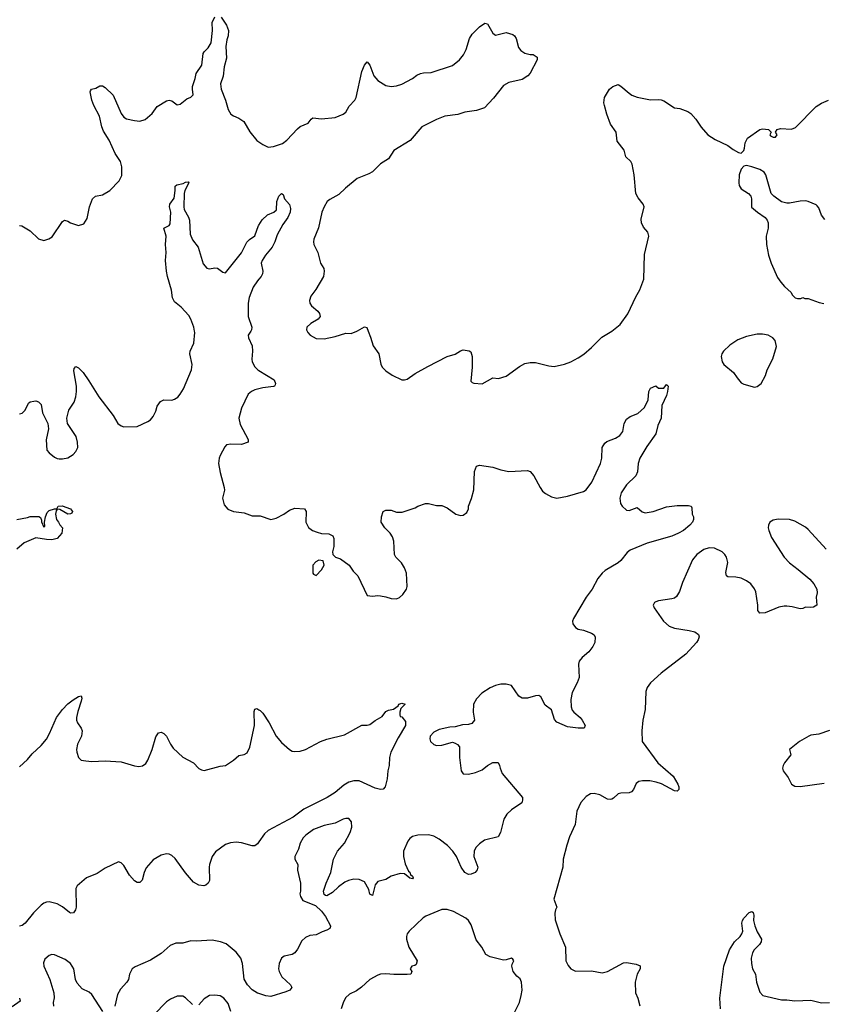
# Model space of a CAD drawing. Header units: inches. Extents: x 1449094 to 1618372, y 389908 to 534307.
# Tile 64 of 256: x 1508210 to 1514216, y 414964 to 422331. Entities that reach past the tile are written whole.
import ezdxf

# ---------------------------------------------------------------- set-up
doc = ezdxf.new("R2010")
doc.units = ezdxf.units.IN
doc.header["$MEASUREMENT"] = 0
for name, color, linetype in [('B5401', 7, 'Continuous'), ('B5402', 7, 'Continuous'), ('B5411', 7, 'Continuous'), ('B5412', 7, 'Continuous')]:
    doc.layers.add(name, color=color, linetype=linetype)

msp = doc.modelspace()

# ---------------------------------------------------------------- linework, layer by layer
at = {"layer": 'B5401', "color": 5}
for points, elevation in [([(1508210, 419380.7), (1508230, 419386.8), (1508251.7, 419408.3), (1508277.2, 419462.8), (1508290, 419471.3), (1508316.9, 419476.9), (1508330, 419478), (1508351, 419471), (1508370.9, 419450.9), (1508380.5, 419390), (1508420.5, 419310), (1508426, 419270), (1508408.3, 419188.3), (1508414, 419110), (1508430, 419090.8), (1508470, 419058.8), (1508490, 419047.3), (1508504.9, 419044.9), (1508530, 419044.9), (1508570, 419053.4), (1508610, 419077.3), (1508630, 419101), (1508644.5, 419130), (1508644.2, 419170), (1508632.2, 419212.2), (1508569.3, 419310), (1508563.7, 419350), (1508578, 419410), (1508617, 419470), (1508631.2, 419510), (1508636, 419550), (1508634.8, 419590), (1508615.5, 419704.5), (1508618, 419722), (1508630, 419736), (1508650, 419726.8), (1508684.9, 419690), (1508728.8, 419628.8), (1508802, 419510), (1508910.6, 419370.6), (1508944.7, 419310), (1508970, 419292), (1508990, 419284.7), (1509090, 419286.8), (1509170, 419324.7), (1509190, 419338), (1509210, 419362), (1509230, 419402), (1509240.1, 419439.9), (1509264.8, 419475.2), (1509290, 419485.5), (1509350, 419485.3), (1509370, 419490.5), (1509393.5, 419506.5), (1509412.2, 419527.8), (1509435.1, 419570), (1509495.1, 419710), (1509501.1, 419750), (1509483.6, 419830), (1509485.6, 419850), (1509512.9, 419910), (1509522, 419990), (1509519.7, 420000)], 660), ([(1509939.3, 420000), (1509921.3, 419970), (1509923.7, 419950), (1509950.2, 419890), (1509952.1, 419850), (1509946.9, 419790), (1509950.2, 419770), (1509970, 419734.4), (1509992, 419712), (1510000, 419707.1)], 660), ([(1510000, 419569), (1509970, 419561.1), (1509945.5, 419550), (1509919.5, 419530), (1509870, 419423.7), (1509851.1, 419350), (1509860.9, 419300.9), (1509921.3, 419190), (1509919.1, 419170), (1509870, 419151.3), (1509790, 419155.1), (1509758.8, 419150), (1509744.5, 419135.5), (1509710, 419069), (1509702.4, 419050), (1509697.1, 419010), (1509710, 418942), (1509740.7, 418830), (1509742, 418810), (1509727.7, 418750), (1509741.1, 418701.1), (1509768.1, 418668.1), (1509810, 418650.8), (1509890, 418641), (1509950, 418618), (1510000, 418618)], 660), ([(1508190, 418591), (1508270, 418606.8), (1508290, 418614.8), (1508354.8, 418614.8), (1508365.4, 418605.4), (1508372.7, 418587.3), (1508372.7, 418572.7), (1508390, 418534), (1508398, 418542), (1508395.3, 418570), (1508404, 418610), (1508416.9, 418643.1), (1508430, 418658), (1508471.1, 418671.1), (1508488.9, 418671.1), (1508498, 418690), (1508527.2, 418692.8), (1508590, 418672.2), (1508604.9, 418650), (1508601, 418639), (1508590, 418632.7), (1508570, 418631.8), (1508510, 418666), (1508491.3, 418668.7), (1508482.8, 418657.2), (1508477.6, 418630), (1508485.5, 418590), (1508502, 418570), (1508510, 418551.3), (1508531, 418530), (1508526, 418490), (1508490, 418448.8), (1508450, 418439.8), (1508410, 418440.8), (1508330, 418453.6), (1508242.7, 418417.3), (1508190.2, 418370)], 640), ([(1508210, 416741), (1508270, 416796.3), (1508303.1, 416836.9), (1508370, 416899.3), (1508410, 416948), (1508433.3, 416990), (1508485.6, 417110), (1508530, 417170.7), (1508570, 417210.8), (1508610, 417242.8), (1508650, 417266), (1508670, 417271.3), (1508675.3, 417255.3), (1508670.7, 417230.7), (1508645.1, 417154.9), (1508635.5, 417110), (1508635.5, 417090), (1508642, 417070), (1508670.7, 417030), (1508677.3, 417010), (1508673.4, 416970), (1508643, 416910), (1508636.3, 416870), (1508637.3, 416850), (1508650.7, 416810.7), (1508670.9, 416790.9), (1508704.5, 416784.5), (1508750, 416780.7), (1508850, 416784.9), (1508970, 416779.1), (1509070, 416747.7), (1509102.5, 416742.5), (1509130, 416746.8), (1509154.9, 416765.1), (1509169.6, 416790.4), (1509200.7, 416870), (1509230, 416966), (1509250, 416996), (1509270, 416998.8), (1509290, 416991), (1509310, 416971), (1509339.1, 416910), (1509359.5, 416879.5), (1509432.3, 416812.3), (1509510.8, 416770), (1509550, 416727.3), (1509570, 416717.3), (1509590, 416714), (1509710, 416746), (1509750, 416751), (1509810, 416791.3), (1509850, 416824.7), (1509890, 416832), (1509913.6, 416846.4), (1509931.9, 416888.1), (1509967.6, 417050), (1509965.6, 417154.4), (1509970, 417172), (1509984, 417176), (1510000, 417166.8)], 640), ([(1510000, 416179.6), (1509990, 416165.2), (1509970, 416149.3), (1509950, 416149.5), (1509870, 416171.1), (1509830, 416176), (1509788.2, 416171.8), (1509750, 416158.7), (1509676.7, 416103.3), (1509650.3, 416069.7), (1509630.6, 416010.6), (1509628, 415990), (1509630.3, 415889.7), (1509622, 415870), (1509603.9, 415856.1), (1509588.7, 415851.3), (1509550, 415855.1), (1509510, 415876.9), (1509450, 415948), (1509374.9, 416054.9), (1509350, 416078), (1509330, 416086), (1509310, 416089.6), (1509270, 416079.5), (1509210, 416044.5), (1509156.1, 415983.9), (1509140.9, 415950), (1509126.3, 415893.7), (1509110, 415874), (1509090, 415875.1), (1509070, 415887.8), (1509033.3, 415930), (1508990, 416001.2), (1508970, 416021.2), (1508950, 416029.2), (1508850, 415982.4), (1508790, 415941.3), (1508710.7, 415910), (1508641, 415850), (1508630.8, 415829.2), (1508632.9, 415690), (1508628.8, 415670), (1508611.8, 415648.2), (1508590, 415646), (1508582.4, 415650), (1508530, 415693.7), (1508490, 415715.6), (1508430, 415729.7), (1508410, 415726.9), (1508390, 415719.7), (1508370, 415705.1), (1508312.5, 415647.5), (1508252, 415570), (1508230, 415553.7), (1508210, 415547.2)], 640), ([(1510000, 415043.3), (1509990, 415046.4), (1509950, 415072.4), (1509914.5, 415110), (1509890, 415152.7), (1509878.2, 415270), (1509864.5, 415310), (1509830, 415354), (1509756.3, 415416.3), (1509711.9, 415431.9), (1509650, 415442.6), (1509530, 415435.1), (1509490, 415437.6), (1509430, 415422), (1509378.8, 415421.2), (1509337.6, 415402.4), (1509270, 415343.6), (1509190, 415294.7), (1509074.9, 415245.1), (1509052, 415228), (1509032.7, 415190), (1509023.7, 415150), (1509011.1, 415128.9), (1508963.8, 415076.2), (1508943.1, 415036.9), (1508921.2, 414950)], 660), ([(1508833.1, 414910), (1508750, 415036.9), (1508730, 415053.6), (1508678.9, 415078.9), (1508640.7, 415120.7), (1508628.7, 415150), (1508615.1, 415230), (1508590, 415269.5), (1508550, 415298), (1508470, 415333.2), (1508450, 415336), (1508432, 415330), (1508398, 415302), (1508387.3, 415272.7), (1508390.7, 415250), (1508435.5, 415150), (1508466, 415050), (1508468.3, 415011.7), (1508461.7, 414978.3), (1508462.7, 414950)], 660), ([(1508208.8, 415010), (1508212.8, 414987.2), (1508155, 414945)], 640), ([(1509502.3, 414962.3), (1509450, 415012.3), (1509430, 415023.7), (1509390, 415025.1), (1509338.3, 415001.7), (1509310, 414982), (1509214.4, 414885.6)], 680), ([(1509791.5, 414910), (1509770, 414969.2), (1509737.2, 415010), (1509710, 415026), (1509670, 415032.3), (1509630, 415029.3), (1509590, 415003.7), (1509550, 414960.9)], 680)]:
    msp.add_lwpolyline(points, dxfattribs=dict(at, elevation=elevation))
at = {"layer": 'B5402', "color": 5}
for points, elevation in [([(1508210, 420790.8), (1508227.5, 420787.5), (1508290, 420751), (1508350.5, 420690.5), (1508390, 420679.1), (1508429.6, 420690.4), (1508453.3, 420706.7), (1508530, 420822), (1508546, 420830), (1508570, 420824.7), (1508591.1, 420811.1), (1508650, 420792), (1508690, 420804.7), (1508715.5, 420844.5), (1508732.7, 420930), (1508754, 420990), (1508778, 421010), (1508830, 421020.7), (1508886.1, 421053.9), (1508954.9, 421125.1), (1508974.6, 421165.4), (1508975.1, 421230), (1508965.6, 421270), (1508924.1, 421330), (1508878.8, 421430), (1508836.5, 421496.5), (1508824.8, 421530), (1508807.4, 421610), (1508765.5, 421690), (1508750.9, 421730), (1508737.6, 421790), (1508740.1, 421799.9), (1508748.7, 421810), (1508781, 421819), (1508810, 421836.3), (1508830, 421835.5), (1508850, 421823), (1508910, 421766.7), (1508969.3, 421629.3), (1508990, 421601.6), (1509010, 421590.4), (1509070, 421577.1), (1509110, 421572.7), (1509150, 421584.4), (1509202.9, 421630), (1509239.5, 421680.5), (1509310, 421724.9), (1509330, 421727.7), (1509350, 421724), (1509390, 421694.8), (1509410, 421698.8), (1509461.4, 421738.6), (1509490, 421750.4), (1509509.6, 421770), (1509502.6, 421810), (1509503.9, 421830), (1509523.4, 421890), (1509530.7, 421929.3), (1509572.5, 421990), (1509582.9, 422077.1), (1509589.7, 422090), (1509620, 422120), (1509642.3, 422157.7), (1509654.3, 422250), (1509650, 422310.8), (1509670, 422353)], 680), ([(1509718, 422350), (1509757.4, 422290), (1509773.2, 422250), (1509770.9, 422210), (1509759.8, 422180.2), (1509753.2, 422130), (1509757.6, 422042.4), (1509740.9, 421979.1), (1509732.4, 421907.6), (1509714, 421850), (1509718, 421810), (1509750.4, 421730), (1509770, 421658), (1509790, 421624), (1509810, 421610.8), (1509850, 421594.8), (1509888, 421568), (1509932.8, 421492.8), (1509986, 421426), (1510000, 421416.5)], 680), ([(1509519.7, 420000), (1509512.9, 420030), (1509491.2, 420091.2), (1509476.8, 420116.8), (1509419.1, 420179.1), (1509370, 420219.6), (1509355.1, 420250), (1509346.5, 420306.5), (1509316, 420410), (1509309.7, 420450), (1509301.3, 420530), (1509306, 420590), (1509302.6, 420650), (1509305.4, 420710), (1509289.3, 420770), (1509329.4, 420790.6), (1509337.5, 420802.5), (1509340.5, 420890), (1509332, 420930), (1509335.1, 420950), (1509365.4, 420994.6), (1509374, 421054), (1509373.6, 421086.4), (1509385.4, 421094.6), (1509434.2, 421105.8), (1509450, 421116.3), (1509470, 421118), (1509476, 421110), (1509446.9, 421053.1), (1509440.3, 421030), (1509438.7, 420930), (1509441.3, 420910), (1509472.7, 420852.7), (1509480.2, 420830), (1509485.2, 420725.2), (1509503.4, 420683.4), (1509545.5, 420630), (1509583.1, 420503.1), (1509610.7, 420470.7), (1509630, 420467.3), (1509670, 420474), (1509690, 420470.8), (1509730, 420442), (1509750, 420438), (1509870, 420586.7), (1509910, 420665.5), (1509930, 420686), (1509970, 420713.4), (1509997.8, 420790), (1510000, 420793.6)], 660), ([(1510000, 420389.4), (1509990, 420378), (1509958.4, 420330), (1509927.7, 420252.3), (1509920.3, 420210), (1509918.9, 420110), (1509946.3, 420030), (1509945.3, 420010), (1509939.3, 420000)], 660)]:
    msp.add_lwpolyline(points, dxfattribs=dict(at, elevation=elevation))
at = {"layer": 'B5411', "color": 5}
for points, elevation in [([(1510361, 420000), (1510366, 419990), (1510384.7, 419970), (1510430, 419946), (1510490, 419944), (1510570, 419959.3), (1510650, 419984.9), (1510690, 419983.1), (1510732.9, 420000)], 680), ([(1510818.5, 420000), (1510836.1, 419956.1), (1510856.3, 419890), (1510899.1, 419830), (1510913, 419753), (1510924, 419730), (1510950, 419704), (1510998.8, 419670), (1511070, 419636.3), (1511090, 419635.5), (1511110, 419642), (1511170, 419683), (1511263.9, 419736.1), (1511409.7, 419810.3), (1511470, 419828.9), (1511508, 419852), (1511530, 419859.7), (1511574.1, 419854.1), (1511585.7, 419845.7), (1511595.8, 419810), (1511596.3, 419730), (1511587.3, 419627.3), (1511596.9, 419616.9), (1511610, 419611.3), (1511670, 419606), (1511750, 419650.8), (1511792.9, 419647.1), (1511850, 419662.8), (1511950, 419734.8), (1511990, 419757.3), (1512030, 419764.9), (1512070, 419764.9), (1512170, 419741.6), (1512210, 419737.1), (1512287.5, 419752.5), (1512335.3, 419770), (1512390, 419800.5), (1512431, 419829), (1512490, 419879.3), (1512565.7, 419954.3), (1512630, 419991.8), (1512640.3, 420000)], 680), ([(1510000, 419707.1), (1510115.8, 419635.8), (1510124, 419610), (1510122, 419598), (1510118, 419590), (1510110, 419587), (1510030, 419576.9), (1510000, 419569)], 660), ([(1510000, 418618), (1510010, 418618), (1510090, 418592), (1510130, 418602), (1510188, 418630), (1510230, 418661), (1510270, 418676), (1510342, 418670), (1510354.8, 418650), (1510351.3, 418570), (1510371.1, 418531.1), (1510402, 418510), (1510435.3, 418495.3), (1510470, 418486), (1510523.6, 418483.6), (1510554, 418470), (1510562, 418450), (1510562, 418390), (1510552, 418350), (1510554, 418330), (1510574, 418310), (1510610, 418296), (1510676, 418250), (1510705.8, 418205.8), (1510741, 418170), (1510810, 418022), (1510850, 418018), (1510890, 418022.8), (1510910, 418020.7), (1510950, 418013.4), (1510990, 417999.1), (1511030, 417997.3), (1511051.7, 418008.3), (1511077.2, 418030), (1511105.2, 418070), (1511109.2, 418090), (1511104.5, 418190), (1511090, 418228.7), (1511067.2, 418267.2), (1511025.2, 418310), (1511016, 418330), (1511009.6, 418430), (1511001, 418461), (1510983.7, 418490), (1510944, 418530), (1510915.3, 418570), (1510919, 418610), (1510929.2, 418650.8), (1510950, 418661), (1510990, 418661), (1511030, 418646), (1511072.9, 418647.1), (1511170, 418678), (1511189.3, 418690.7), (1511246, 418710), (1511270, 418711), (1511330, 418696), (1511370, 418696), (1511410, 418678), (1511474, 418630), (1511510, 418622), (1511530, 418624.7), (1511555.5, 418644.5), (1511569, 418671), (1511569.2, 418690), (1511591.8, 418748.2), (1511607.7, 418812.3), (1511613.2, 418950), (1511628.7, 418990), (1511650, 418998.8), (1511750, 418982.8), (1511810, 418962.8), (1511870, 418951), (1512010, 418957.3), (1512030, 418950.8), (1512058.5, 418918.5), (1512104, 418830), (1512123.4, 418803.4), (1512144.5, 418784.5), (1512190, 418761), (1512230, 418751), (1512270, 418757.3), (1512310, 418764.9), (1512430, 418800.5), (1512450, 418813.4), (1512491.5, 418870), (1512556.2, 419010), (1512566, 419050), (1512569.3, 419130.7), (1512590, 419162), (1512604.7, 419175.3), (1512670, 419198.8), (1512700.1, 419219.9), (1512724, 419250), (1512732.7, 419310), (1512750, 419341), (1512778, 419362), (1512834.9, 419385.1), (1512886, 419430), (1512912.5, 419487.5), (1512917.2, 419550), (1512930, 419574.8), (1512971.3, 419591.3), (1512990, 419574), (1513030, 419574), (1513050, 419602), (1513062, 419590), (1513058.8, 419550), (1513050, 419518), (1513016.1, 419443.9), (1513010.2, 419350), (1512984.8, 419295.2), (1512970, 419232.7), (1512903.6, 419136.4), (1512851.7, 419050), (1512839.5, 419010), (1512832.7, 418947.2), (1512821.1, 418918.9), (1512752.4, 418850), (1512710.4, 418790), (1512700.7, 418750), (1512702.8, 418730), (1512706.8, 418710), (1512718.8, 418690), (1512750, 418661), (1512770, 418657.3), (1512830, 418681), (1512868.2, 418648.2), (1512890, 418642), (1512950, 418650.7), (1513050, 418686.8), (1513130, 418696), (1513215.3, 418695.3), (1513234, 418690), (1513239.6, 418679.6), (1513242, 418630), (1513252, 418610), (1513252, 418590), (1513244.7, 418570), (1513226, 418550), (1513178.8, 418510), (1513141, 418490), (1513090, 418466), (1512906.4, 418413.6), (1512779.1, 418360.9), (1512756.5, 418343.5), (1512710, 418284.5), (1512690, 418266.6), (1512590.5, 418210), (1512568, 418190), (1512535.5, 418150), (1512494, 418070), (1512450.6, 418010), (1512354.8, 417850), (1512347.3, 417830), (1512350.8, 417810), (1512370, 417782.8), (1512390, 417770.8), (1512430, 417763.8), (1512490, 417741.6), (1512510, 417727.3), (1512518, 417710), (1512514.6, 417670), (1512498.4, 417641.6), (1512470, 417600.9), (1512420.3, 417559.7), (1512398, 417530), (1512392.5, 417507.5), (1512395.8, 417410), (1512383, 417370), (1512344.1, 417295.9), (1512335.5, 417244.5), (1512336.4, 417190), (1512345.7, 417165.7), (1512356.3, 417150), (1512404.9, 417110), (1512420.5, 417090), (1512441, 417050), (1512434, 417030), (1512390, 417029.4), (1512310, 417040.7), (1512230, 417074.7), (1512213.6, 417093.6), (1512190, 417167), (1512143, 417203), (1512110, 417264), (1512094.5, 417274.5), (1512070, 417272.3), (1512010, 417255.1), (1511970, 417255.1), (1511946, 417270), (1511890, 417349.2), (1511850, 417358.4), (1511810, 417358), (1511770, 417349.7), (1511730, 417332.6), (1511669.3, 417290.7), (1511628.5, 417250), (1511605.3, 417210), (1511603.7, 417150), (1511612.7, 417090), (1511594.6, 417065.4), (1511570, 417057.6), (1511525.1, 417054.9), (1511470, 417039.3), (1511430, 417036.2), (1511350, 417019.7), (1511310, 417000.5), (1511283.1, 416970), (1511279.5, 416950), (1511284.4, 416930), (1511310, 416906.4), (1511330, 416900.4), (1511370, 416902.4), (1511450, 416924), (1511470, 416918.8), (1511487.7, 416907.7), (1511501, 416890), (1511501.6, 416810), (1511510.7, 416730.7), (1511514.8, 416710), (1511530, 416687.3), (1511570, 416684.9), (1511621.2, 416698.8), (1511670, 416718.8), (1511710, 416751.3), (1511750, 416772), (1511790, 416772), (1511802, 416750), (1511804.7, 416730), (1511821, 416690), (1511974, 416510), (1511974, 416490), (1511967.7, 416470), (1511890, 416417.6), (1511854.7, 416385.3), (1511832.1, 416347.9), (1511808, 416250), (1511790, 416217.2), (1511688.1, 416191.9), (1511650, 416165.2), (1511623.9, 416136.1), (1511610.6, 416110), (1511608.4, 416070), (1511638, 415990), (1511634.9, 415970), (1511619.1, 415950), (1511590, 415936.9), (1511570, 415935.6), (1511542, 415950), (1511514, 415990), (1511479.2, 416070), (1511450.9, 416110), (1511412.4, 416152.4), (1511350, 416200.3), (1511310, 416221), (1511270, 416231.1), (1511190, 416228.2), (1511150, 416218), (1511130, 416204.5), (1511115.4, 416184.6), (1511081.7, 416110), (1511081.5, 416070), (1511094.9, 416014.9), (1511120.7, 415960.7), (1511130, 415953.4), (1511135.9, 415935.9), (1511150, 415922), (1511154.8, 415910), (1511150, 415902), (1511130, 415908.7), (1511090, 415939), (1511056.9, 415943.1), (1510990, 415922), (1510950, 415898), (1510890, 415882), (1510870, 415858), (1510850, 415778), (1510830, 415788), (1510822, 415822), (1510790, 415879.5), (1510750, 415897.6), (1510710, 415900.5), (1510670.3, 415889.6), (1510643.7, 415876.3), (1510596.7, 415843.3), (1510550, 415801.2), (1510510, 415775.3), (1510498, 415778), (1510490, 415786), (1510484, 415810), (1510502.7, 415870), (1510539.3, 415950), (1510559.5, 416050), (1510589.6, 416110), (1510641.6, 416170), (1510684.5, 416250), (1510696.2, 416290), (1510693.6, 416330), (1510673.6, 416353.6), (1510650, 416354.3), (1510630, 416349.6), (1510570, 416319.7), (1510490, 416300.5), (1510410, 416270.8), (1510351.8, 416230), (1510331.7, 416210), (1510308.8, 416170), (1510295.6, 416124.4), (1510268.4, 416070), (1510270.5, 416050), (1510292.7, 416010), (1510288.1, 415968.1), (1510311, 415870), (1510311.1, 415811.1), (1510306, 415790), (1510311, 415770), (1510330, 415741), (1510422.8, 415702.8), (1510470, 415661), (1510499.9, 415619.9), (1510536.3, 415550), (1510535.2, 415544.8), (1510530.7, 415530), (1510510, 415518.4), (1510473.7, 415506.3), (1510430, 415484.2), (1510382.6, 415477.4), (1510350, 415464.5), (1510322.3, 415437.7), (1510290, 415377.2), (1510270, 415349.3), (1510250, 415335.1), (1510190, 415323.7), (1510170, 415309.2), (1510151.7, 415268.3), (1510147.6, 415230), (1510151.6, 415210), (1510171.8, 415170), (1510237.3, 415110), (1510246.8, 415090), (1510231, 415070), (1510202.8, 415057.2), (1510090, 415022.4), (1510053.5, 415026.5), (1510000, 415043.3)], 660), ([(1514245.6, 418370), (1514110, 418515.8), (1514090, 418532.6), (1514010, 418579.7), (1513970, 418591.2), (1513885.9, 418594.2), (1513850, 418587), (1513824.9, 418570), (1513813, 418550), (1513810.4, 418530), (1513815.3, 418510), (1513836.7, 418456.7), (1513930.3, 418310), (1513970, 418266.3), (1514036.8, 418216.8), (1514123.7, 418143.7), (1514152.7, 418110), (1514176.3, 418070), (1514178.5, 418041.5), (1514170.8, 418010), (1514174.8, 417950), (1514150, 417936), (1514130, 417932.7), (1514090, 417936), (1514070, 417925.2), (1514050, 417922.7), (1513990, 417938), (1513950, 417943.7), (1513930, 417942), (1513890, 417934.5), (1513790, 417892.7), (1513749.3, 417889.3), (1513734, 417910), (1513734.5, 417950), (1513719.6, 418050), (1513710, 418072.7), (1513680.7, 418110), (1513650, 418132.8), (1513610, 418151.2), (1513570, 418160.5), (1513510, 418162.7), (1513499, 418170), (1513493.6, 418193.6), (1513509.7, 418270.3), (1513500.4, 418310), (1513487.3, 418330), (1513466.3, 418350), (1513410, 418375.5), (1513370, 418378.8), (1513330, 418365.6), (1513278, 418330), (1513246, 418290), (1513170, 418119), (1513147.5, 418052.5), (1513125.1, 418014.9), (1513110, 418003.7), (1513090, 417997), (1512990, 417982), (1512970, 417975.3), (1512962, 417970), (1512952, 417950), (1512958, 417930), (1513027.7, 417830), (1513070, 417793.4), (1513110, 417777.1), (1513221.1, 417761.1), (1513262, 417750), (1513290.6, 417730.6), (1513294.4, 417714.4), (1513286.8, 417690), (1513274, 417670), (1513195.4, 417584.6), (1513010, 417440.9), (1512930, 417369), (1512905.2, 417334.8), (1512895.5, 417304.5), (1512891.3, 417170), (1512874, 417090), (1512866.2, 417010), (1512869.1, 416930), (1512984.9, 416770), (1513101.3, 416670), (1513136.5, 416610), (1513143.1, 416590), (1513143, 416570), (1513130, 416558.4), (1513110, 416561.1), (1513012.8, 416612.8), (1512973.9, 416626.1), (1512924.6, 416635.4), (1512870, 416636.8), (1512844, 416630), (1512824.1, 416615.9), (1512803.1, 416570), (1512787.7, 416552.3), (1512770, 416545.1), (1512710, 416544.5), (1512690, 416538), (1512654.6, 416505.4), (1512640.9, 416499.1), (1512630, 416496.2), (1512610, 416499.6), (1512552, 416532), (1512510, 416541.3), (1512482, 416538), (1512450, 416519.6), (1512410, 416474.5), (1512380.3, 416410), (1512366, 416310), (1512324.2, 416215.8), (1512304.6, 416155.4), (1512276.9, 416050), (1512274.3, 415990), (1512207, 415750), (1512230.4, 415690), (1512219.3, 415670), (1512215.3, 415644.7), (1512216.7, 415596.7), (1512251.5, 415491.6), (1512294.6, 415390), (1512297.7, 415290), (1512315.1, 415255.1), (1512334.4, 415230), (1512370, 415211.6), (1512490, 415213.2), (1512570, 415199.6), (1512610, 415208.9), (1512730, 415273.7), (1512750, 415275.8), (1512824.4, 415264.4), (1512852.7, 415252.7), (1512852.7, 415230), (1512830.3, 415190), (1512816.5, 415130), (1512819.3, 415050), (1512834.9, 415010), (1512850, 414951)], 680), ([(1510000, 417166.8), (1510010, 417161), (1510030, 417141), (1510077.1, 417070), (1510130, 416970.8), (1510170, 416922.8), (1510230, 416870.8), (1510250, 416858.8), (1510270, 416854.8), (1510310, 416857.3), (1510350, 416870.6), (1510462, 416930), (1510510, 416947.7), (1510640.1, 416979.9), (1510770, 417051.3), (1510810, 417052), (1510830, 417058), (1510870, 417086.8), (1510923.7, 417116.3), (1510950, 417154), (1510970, 417164), (1511006.8, 417173.2), (1511042, 417198), (1511048.7, 417210), (1511070, 417218), (1511094, 417210), (1511063.6, 417176.4), (1511054, 417150), (1511054, 417130), (1511058, 417118), (1511070, 417114), (1511098.5, 417078.5), (1511098, 417050), (1511042.2, 416957.8), (1510988.9, 416850), (1510977.4, 416810), (1510974.9, 416750), (1510964, 416710), (1510959.3, 416650), (1510944.9, 416590), (1510930, 416572.7), (1510910, 416571.6), (1510870, 416580.5), (1510750, 416635.1), (1510710, 416635.6), (1510674.4, 416625.6), (1510636.9, 416603.1), (1510570, 416548.9), (1510510.3, 416510), (1510337.2, 416422.8), (1510256.1, 416363.9), (1510070, 416263), (1510041.2, 416238.8), (1510000, 416179.6)], 640), ([(1514270, 417013.3), (1514190, 416985.1), (1514130, 416977), (1514116, 416970), (1514046, 416930), (1513972, 416870), (1513981, 416830), (1513933.4, 416770), (1513923.1, 416750), (1513919.6, 416730), (1513923.6, 416710), (1513961.2, 416661.2), (1513985.7, 416610), (1514010, 416596.5), (1514050, 416592.2), (1514230, 416617.1)], 720), ([(1511910, 414898), (1511950, 414976), (1511964.2, 415030), (1511969.6, 415070), (1511966.6, 415130), (1511954.7, 415154.7), (1511930, 415173.2), (1511902.7, 415210), (1511894, 415250), (1511895.3, 415264.7), (1511908, 415290), (1511900.4, 415300.4), (1511890, 415308), (1511850, 415295.3), (1511830, 415294), (1511730, 415319.3), (1511697.5, 415337.5), (1511669.4, 415390), (1511626.6, 415446.6), (1511590, 415557.2), (1511569.8, 415589.8), (1511548.3, 415608.3), (1511457, 415657), (1511410, 415673.5), (1511370, 415673.7), (1511250, 415623.6), (1511230.6, 415610), (1511123.8, 415510), (1511110.4, 415490), (1511103.8, 415470), (1511103.8, 415450), (1511121.3, 415390), (1511184.9, 415290), (1511178, 415262), (1511167.1, 415252.9), (1511144.7, 415250), (1511131.3, 415230), (1511146, 415210), (1511138, 415190), (1511110, 415186.3), (1511010, 415187.6), (1510950, 415192.8), (1510910, 415189.6), (1510890, 415182.9), (1510830.7, 415150), (1510768.7, 415091.3), (1510730, 415063.7), (1510679.3, 415040.7), (1510648.7, 415011.3), (1510630, 414974), (1510615.3, 414930)], 680), ([(1513454.2, 414930), (1513450.6, 415010), (1513478.4, 415250), (1513520.8, 415370), (1513558.8, 415430), (1513601.5, 415470), (1513615.1, 415490), (1513621.8, 415510), (1513614.2, 415570), (1513618.7, 415590), (1513630, 415608.5), (1513670, 415650.4), (1513690, 415659.1), (1513698, 415650), (1513703.1, 415630), (1513702, 415590), (1513712.1, 415550), (1513730, 415506), (1513760.4, 415450), (1513759.5, 415430), (1513746, 415410), (1513707.8, 415372.2), (1513693.8, 415350), (1513684, 415310), (1513685.7, 415270), (1513695.3, 415230), (1513716.5, 415190), (1513724.9, 415130), (1513750, 415054), (1513771, 415030), (1513910, 414996.3), (1513950, 414997.3), (1514010.6, 414990.6), (1514130, 414995.5), (1514210, 414974), (1514270, 414978)], 680)]:
    msp.add_lwpolyline(points, dxfattribs=dict(at, elevation=elevation))
for points, elevation in [([(1513770, 419978.3), (1513730, 419976.9), (1513650, 419961.1), (1513583.7, 419936.3), (1513524.5, 419895.5), (1513476.3, 419850), (1513464.9, 419830), (1513460.7, 419810), (1513468, 419770), (1513480.5, 419750), (1513552.1, 419692.1), (1513578.8, 419650), (1513610, 419614.8), (1513630, 419604), (1513710, 419581), (1513730, 419586), (1513759, 419610), (1513791.9, 419668.1), (1513802.7, 419710), (1513847.3, 419792.7), (1513873.3, 419886.7), (1513862.9, 419930), (1513847, 419950), (1513810.9, 419970.9)], 680), ([(1510450, 418288), (1510425.4, 418274.6), (1510404.7, 418250), (1510404.7, 418190), (1510410, 418182), (1510430, 418172), (1510470, 418214), (1510488, 418250), (1510482, 418282)], 660)]:
    msp.add_lwpolyline(points, close=True, dxfattribs=dict(at, elevation=elevation))
at = {"layer": 'B5412', "color": 5}
for points, elevation in [([(1510000, 421416.5), (1510030, 421396), (1510070, 421378), (1510110, 421381), (1510175.9, 421404.1), (1510209.2, 421430), (1510290, 421514.8), (1510310, 421530.7), (1510370, 421558), (1510392.5, 421587.5), (1510404.5, 421595.5), (1510470, 421590.3), (1510570, 421599.6), (1510630, 421624), (1510650, 421639.2), (1510676.1, 421683.9), (1510718.4, 421730), (1510727.9, 421750), (1510770, 421944), (1510790, 421990.8), (1510810, 422016), (1510830, 421990.8), (1510861.1, 421910), (1510890, 421877.1), (1510950, 421838.8), (1510990, 421830.7), (1511030, 421834.9), (1511070, 421848), (1511150, 421891.7), (1511183.4, 421916.6), (1511210, 421927.3), (1511232.9, 421932.9), (1511290, 421934.9), (1511450, 421988.2), (1511500.9, 422030), (1511532.5, 422067.5), (1511552.5, 422107.5), (1511577.4, 422190), (1511597.2, 422222.8), (1511650, 422278), (1511690, 422304), (1511710, 422301), (1511750, 422231.3), (1511770, 422216), (1511850, 422234.8), (1511899.8, 422219.8), (1511912, 422210), (1511924.7, 422190), (1511943.5, 422123.5), (1511959.8, 422099.8), (1511990, 422081), (1512030, 422070.8), (1512054, 422070), (1512082, 422050), (1512082, 422030), (1512030.6, 421930), (1512013.4, 421910), (1511970, 421882.4), (1511870, 421860.5), (1511830, 421837.6), (1511756.7, 421743.3), (1511688.8, 421671.2), (1511630, 421651.5), (1511541.4, 421638.6), (1511490, 421620.5), (1511391.8, 421608.2), (1511330, 421584.2), (1511220.5, 421530), (1511132.8, 421427.2), (1511010, 421351.6), (1510970.2, 421289.8), (1510910, 421252.8), (1510850, 421192.8), (1510822.7, 421177.3), (1510736.2, 421143.8), (1510647.3, 421070), (1510597.7, 421022.3), (1510530, 420986), (1510512.4, 420970), (1510487.6, 420930), (1510470.4, 420890), (1510446.1, 420773.9), (1510410.4, 420690), (1510408.5, 420670), (1510410.4, 420650), (1510440.4, 420590), (1510462, 420510), (1510486.7, 420470), (1510488.9, 420448.9), (1510482.7, 420410), (1510427.4, 420312.6), (1510390, 420262), (1510378.8, 420230), (1510382.8, 420210), (1510394.8, 420190), (1510441, 420150), (1510453.7, 420133.7), (1510458.8, 420110), (1510444.7, 420090), (1510390, 420059), (1510358, 420030), (1510356, 420010), (1510361, 420000)], 680), ([(1512640.3, 420000), (1512703.6, 420050), (1512762.4, 420130), (1512821.8, 420258.2), (1512851.5, 420310), (1512880.7, 420390), (1512885.3, 420574.7), (1512918.7, 420710), (1512910, 420741.2), (1512877.7, 420777.7), (1512862.9, 420810), (1512861, 420839), (1512882.7, 420930), (1512876, 420950), (1512837.7, 420997.7), (1512822, 421030), (1512809.5, 421170.5), (1512794.3, 421250), (1512783.6, 421270), (1512746, 421306), (1512734.3, 421354.3), (1512682.5, 421422.5), (1512673.2, 421490), (1512632.7, 421550), (1512603.6, 421623.6), (1512586.6, 421690), (1512582.7, 421710), (1512586.6, 421750), (1512625.1, 421810), (1512650, 421832.2), (1512690, 421844.9), (1512710, 421834.8), (1512770, 421780.7), (1512790, 421767.3), (1512830, 421750.8), (1512930, 421730.7), (1512990, 421734), (1513010, 421730.7), (1513030, 421722.8), (1513110, 421670.8), (1513150, 421666), (1513210, 421644), (1513233.4, 421630), (1513270, 421586.8), (1513310, 421526), (1513361, 421470), (1513414.6, 421434.6), (1513510, 421390.7), (1513550, 421360.7), (1513590, 421338), (1513610, 421332), (1513628.9, 421351.1), (1513635.3, 421370), (1513638, 421410), (1513656.4, 421443.6), (1513748, 421510), (1513770, 421514.8), (1513814, 421510), (1513834, 421490), (1513824.7, 421470), (1513830, 421462), (1513850, 421452), (1513867.3, 421452.7), (1513878, 421470), (1513866, 421490), (1513878, 421510), (1513903.7, 421516.3), (1513987, 421513), (1514015.1, 421524.9), (1514170, 421681), (1514210, 421706.8), (1514262, 421730)], 680), ([(1514234.8, 420834.8), (1514209.6, 420869.6), (1514190, 420922), (1514178, 420938), (1514170, 420945.2), (1514109.5, 420969.5), (1514090, 420974.5), (1514050, 420972), (1513970, 420957.2), (1513950, 420957.2), (1513910, 420969), (1513854, 421010), (1513834, 421030), (1513794, 421170), (1513782, 421190), (1513749.1, 421209.1), (1513689.3, 421229.3), (1513650, 421239), (1513630, 421235.3), (1513608.4, 421211.6), (1513594, 421170), (1513590.7, 421110), (1513594.8, 421090), (1513610, 421066), (1513664.7, 421030), (1513681, 421010), (1513686, 420990), (1513687.5, 420927.5), (1513731.3, 420890), (1513790, 420851), (1513802.8, 420830), (1513810.8, 420810), (1513811, 420770), (1513796, 420710), (1513798.8, 420650), (1513814, 420570), (1513834, 420510), (1513882, 420402), (1513905.8, 420365.8), (1513933.7, 420333.7), (1513984.7, 420290), (1513991.1, 420271.1), (1514014, 420250), (1514030, 420244.7), (1514054.6, 420245.4), (1514070, 420251.3), (1514086, 420246), (1514110, 420246), (1514193.7, 420213.7), (1514228, 420208)], 680), ([(1510000, 420793.6), (1510025.4, 420834.6), (1510066, 420870), (1510112.3, 420890), (1510132.1, 420907.9), (1510135.1, 420970), (1510141, 420990), (1510150, 421010.4), (1510170, 421031), (1510182, 421022), (1510191.3, 420990), (1510228.2, 420948.2), (1510237.6, 420917.6), (1510234, 420890), (1510216, 420850), (1510180.2, 420799.7), (1510137.7, 420722.2), (1510120.2, 420670), (1510100.6, 420630), (1510048.9, 420570), (1510024.9, 420530), (1510017.1, 420510), (1510030.6, 420450), (1510027.7, 420430), (1510018, 420410), (1510000, 420389.4)], 660), ([(1510732.9, 420000), (1510738, 420002), (1510790, 420032), (1510807.5, 420027.5), (1510818.5, 420000)], 680)]:
    msp.add_lwpolyline(points, dxfattribs=dict(at, elevation=elevation))

doc.saveas('drawing.dxf')
